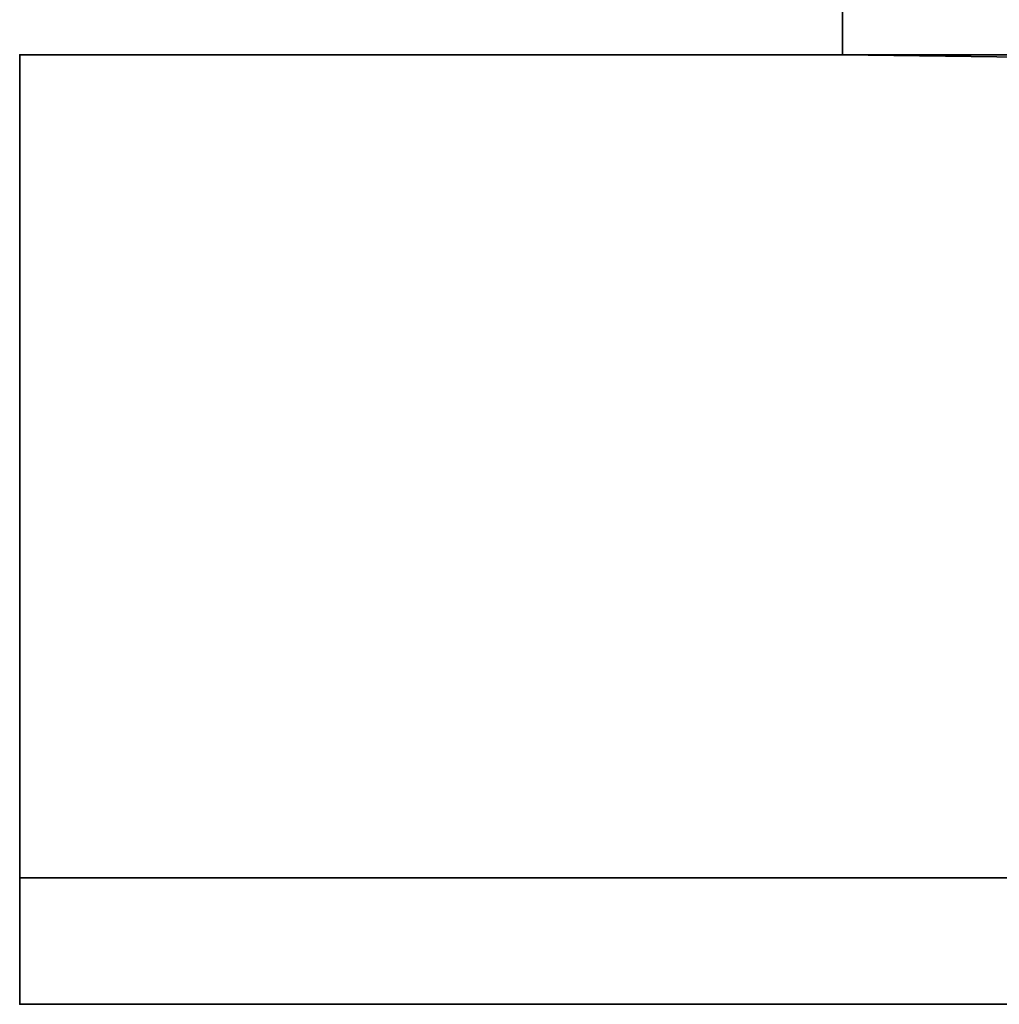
# Model space of a CAD drawing. Header units: millimetres. Extents: x -625 to 3725, y -115 to 86.
# Tile 241 of 256: x 1016 to 1031, y -49 to -33. Entities that reach past the tile are written whole.
import ezdxf

# ---------------------------------------------------------------- set-up
doc = ezdxf.new("R2010")
doc.units = ezdxf.units.MM
doc.layers.add('152', color=7, linetype='Continuous', true_color=0xffffff)

# ---------------------------------------------------------------- blocks, each defined once
blk = doc.blocks.new('UG_SURFACE_060')
at = {"layer": '152', "color": 32, "linetype": 'Continuous', "lineweight": 35}
for points in [[(1029, -34, 2017), (1971, -34, 2017), (1971, 0, 2017), (1029, 0, 2017)], [(1029, -34, 2017), (1029, 0, 2017), (1029, -13, 30.5), (1029, -29, 30.5)], [(1029, -34), (1029, -29), (1971, -29), (1971, -34)], [(1029, -29, 30.5), (1029, -29), (1029, -34), (1029, -34, 2017)], [(1016, -34, 2030), (1016, -34), (1016, -47)], [(1016, -47), (1016, -49, 2), (1016, -49, 2030), (1016, -34, 2030)], [(1984, -49, 2030), (1984, -34, 2030), (1016, -34, 2030), (1016, -49, 2030)], [(1984, -47), (1016, -47), (1016, -34), (1029, -34)], [(1016, -34, 2030), (1984, -34, 2030), (1971, -34, 2017), (1029, -34, 2017)], [(1029, -34, 2017), (1029, -34), (1016, -34), (1016, -34, 2030)], [(1984, -47), (1029, -34), (1971, -34)], [(1016, -47), (1984, -47), (1984, -49, 2), (1016, -49, 2)], [(1016, -49, 2030), (1068, -49, 1186.5), (1094, -49, 1190)], [(1016, -49, 2030), (1016, -49, 2), (1068, -49, 951.5), (1068, -49, 1186.5)], [(1094, -49, 1190), (1120, -49, 1186.5), (1984, -49, 2030), (1016, -49, 2030)], [(1016, -49, 2), (1094, -49, 948), (1068, -49, 951.5)], [(1120, -49, 951.5), (1094, -49, 948), (1016, -49, 2), (1984, -49, 2)]]:
    blk.add_3dface(points, dxfattribs=at)

msp = doc.modelspace()

# ---------------------------------------------------------------- linework, layer by layer
at = {"layer": '152', "color": 251, "linetype": 'Continuous', "lineweight": -3, "true_color": 0x636466}
for p, q in [((1029, 0, 2017), (1029, -34, 2017)), ((1029, -29), (1029, -34)), ((1984, -34, 2030), (1016, -34, 2030)), ((1016, -34, 2030), (1016, -49, 2030)), ((1016, -34), (1016, -47)), ((1016, -34), (1016, -34, 2030)), ((1029, -34), (1016, -34)), ((1971, -34, 2017), (1029, -34, 2017)), ((1029, -34), (1029, -34, 2017)), ((1016, -47), (1984, -47)), ((1016, -47), (1016, -49, 2)), ((1984, -49, 2), (1016, -49, 2)), ((1984, -49, 2030), (1016, -49, 2030)), ((1016, -49, 2), (1016, -49, 2030))]:
    msp.add_line(p, q, dxfattribs=at)

# ---------------------------------------------------------------- block references
msp.add_blockref('UG_SURFACE_060', (0, 0), dxfattribs=at)

doc.saveas('drawing.dxf')
